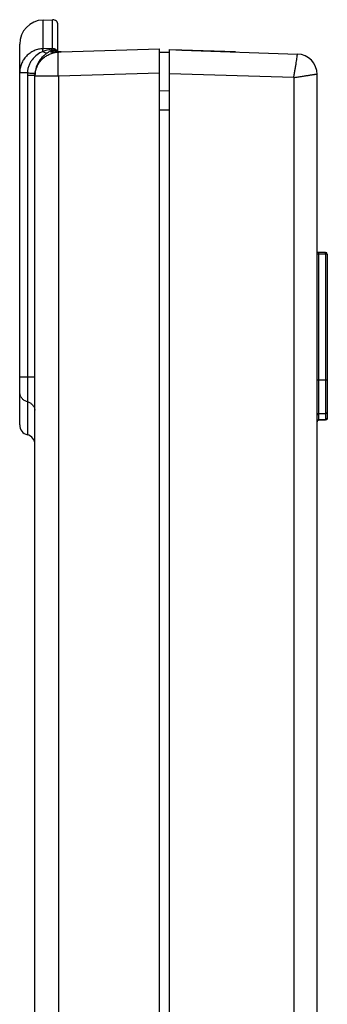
# Model space of a CAD drawing. Header units: inches. Extents: x 0 to 34, y 0 to 22.
# Tile 26 of 62: x 26.2 to 27.4, y 10.6 to 14.4. Entities that reach past the tile are written whole.
import ezdxf

# ---------------------------------------------------------------- set-up
doc = ezdxf.new("R2010")
doc.units = ezdxf.units.IN
doc.header["$LTSCALE"] = 1.87
doc.header["$MEASUREMENT"] = 0
doc.layers.get('0').update_dxf_attribs({"linetype": 'CONTINUOUS'})

msp = doc.modelspace()

# ---------------------------------------------------------------- linework, layer by layer
at = {"color": 7, "linetype": 'CONTINUOUS'}
for p, q in [((26.291, 14.4347), (26.3286, 14.436)), ((26.291, 14.3222), (26.291, 14.4347)), ((26.3286, 14.3234), (26.3286, 14.436)), ((26.3493, 14.3098), (26.3493, 14.4161)), ((26.1993, 12.8455), (26.1993, 14.3398)), ((26.3286, 14.3234), (26.291, 14.3222)), ((26.3226, 14.3146), (26.3264, 14.3186)), ((26.3226, 14.3076), (26.3226, 14.3146)), ((26.3256, 14.3081), (26.3226, 14.3076)), ((26.332, 14.3091), (26.3257, 14.3082)), ((26.3285, 14.3212), (26.3286, 14.3234)), ((26.3413, 14.3097), (26.332, 14.3091)), ((26.351, 14.3098), (26.351, 14.3082)), ((26.3622, 14.3098), (26.351, 14.3098)), ((26.3622, 14.3085), (26.351, 14.3082)), ((26.3622, 14.3098), (26.7473, 14.3214)), ((26.7473, 14.3201), (26.3622, 14.3085)), ((26.7473, 7.1217), (26.7473, 14.3214)), ((26.7873, 14.3067), (26.7473, 14.3067)), ((26.7873, 7.1231), (26.7873, 14.3184)), ((26.7873, 14.3184), (26.8353, 14.3169)), ((26.8304, 14.3161), (26.7873, 14.3174)), ((26.8352, 14.3159), (26.8304, 14.3161)), ((27.0462, 14.3096), (26.8352, 14.3159)), ((26.8353, 14.3169), (27.2891, 14.3011)), ((26.2294, 14.2274), (26.1993, 14.2274)), ((26.7473, 14.2262), (26.351, 14.2142)), ((27.2746, 14.2088), (26.7873, 14.2235)), ((26.2293, 14.2185), (26.2293, 13.0338)), ((26.2293, 14.2185), (26.2593, 14.2185)), ((26.2593, 7.3508), (26.2593, 14.2185)), ((26.351, 14.2142), (26.2593, 14.2142)), ((26.351, 14.2142), (26.351, 7.355)), ((27.2746, 14.2088), (27.2746, 7.3549)), ((27.3661, 14.2233), (27.3663, 14.2233)), ((27.3663, 7.2326), (27.3663, 14.2211)), ((26.7873, 14.1555), (26.7473, 14.1562)), ((26.7873, 14.0806), (26.7473, 14.0813)), ((27.3732, 13.5158), (27.3664, 13.5158)), ((27.3994, 13.5224), (27.3732, 13.5228)), ((27.3732, 13.5158), (27.3732, 13.5228)), ((27.3732, 12.8647), (27.3732, 13.5158)), ((27.3994, 13.5154), (27.3732, 13.5158)), ((27.3994, 13.5223), (27.3994, 13.5224)), ((27.3994, 13.5154), (27.3994, 13.5223)), ((27.3994, 13.5154), (27.3994, 12.8652)), ((27.4063, 13.5154), (27.3994, 13.5154)), ((27.4063, 13.5154), (27.4063, 12.8721)), ((26.1993, 13.0338), (26.2593, 13.0338)), ((26.2293, 13.0338), (26.2293, 12.9364)), ((27.3663, 13.0229), (27.4063, 13.0229)), ((26.2293, 12.9364), (26.2293, 12.8068)), ((27.3732, 12.8899), (27.3994, 12.8903)), ((27.3731, 12.8646), (27.3994, 12.8651)), ((27.3994, 12.8652), (27.3732, 12.8647)), ((27.3995, 12.8651), (27.3994, 12.8652))]:
    msp.add_line(p, q, dxfattribs=at)
for centre, radius, start, end in [((26.2943, 14.3398), 0.095, 92, 180), ((26.3293, 14.4161), 0.02, 0, 92), ((26.3694, 14.0781), 0.2465, 101.1242, 108.6599), ((26.3745, 14.2101), 0.1167, 119.2022, 124.676), ((26.3731, 14.2126), 0.1138, 116.3346, 119.2012), ((26.3709, 14.0706), 0.2542, 99.6164, 101.1373), ((26.3291, 14.2893), 0.0194, 90.3042, 109.5223), ((26.2826, 14.3555), 0.0573, 319.8766, 323.2345), ((26.3544, 14.2115), 0.0967, 97.7836, 103.5508), ((26.3293, 14.2957), 0.0201, 44.8373, 82.2015), ((26.3473, 14.1514), 0.1585, 91.0091, 92.1576), ((26.3543, 14.2124), 0.0958, 91.9936, 97.7852), ((26.3309, 14.3022), 0.0184, 24.5597, 42.9839), ((26.3473, 14.1493), 0.1606, 89.2973, 91.0071), ((26.3473, 14.1485), 0.1613, 88.6915, 89.2979), ((27.2863, 14.2211), 0.08, 0, 88), ((26.5037, 14.2185), 0.2744, 178.1386, 180.0004), ((26.3575, 14.2185), 0.0982, 176.3102, 180.003), ((27.3733, 13.5298), 0.007, 209.6667, 268.9999), ((27.3993, 13.5154), 0.007, 0, 89), ((27.3993, 12.8974), 0.00701, 271.0448, 280.9105), ((27.3993, 12.8721), 0.007, 271.152, 359.9838), ((26.2393, 12.8455), 0.04, 180, 255.5225), ((27.3733, 12.8576), 0.007, 91.1367, 179.657), ((26.2193, 12.768), 0.04, 0, 75.5225)]:
    msp.add_arc(centre, radius, start, end, dxfattribs=at)
for points, knots in [([(26.291, 14.3222), (26.2849, 14.322), (26.2728, 14.3205), (26.2554, 14.3147), (26.2394, 14.3057), (26.2255, 14.2938), (26.2141, 14.2794), (26.2056, 14.2632), (26.2005, 14.2456), (26.1993, 14.2335), (26.1993, 14.2274)], [0, 0, 0, 0, 0.125061, 0.250176, 0.375195, 0.500202, 0.625172, 0.750092, 0.875087, 1, 1, 1, 1]), ([(26.2905, 14.3117), (26.2824, 14.308), (26.2666, 14.2988), (26.2502, 14.2826), (26.2402, 14.2672), (26.2344, 14.2546), (26.2307, 14.2412), (26.2296, 14.232), (26.2294, 14.2274)], [0, 0, 0, 0, 0.244738, 0.495508, 0.621609, 0.74775, 0.873884, 1, 1, 1, 1]), ([(26.2593, 14.2142), (26.2593, 14.2194), (26.2602, 14.2299), (26.2641, 14.2451), (26.2705, 14.2595), (26.2792, 14.2726), (26.29, 14.2841), (26.3026, 14.2936), (26.3166, 14.301), (26.3267, 14.3043), (26.3318, 14.3055)], [0, 0, 0, 0, 0.124302, 0.248954, 0.373615, 0.498422, 0.623488, 0.748746, 0.874224, 1, 1, 1, 1]), ([(26.3081, 14.3061), (26.3052, 14.304), (26.2992, 14.2995), (26.2875, 14.2891), (26.2744, 14.2731), (26.2634, 14.2502), (26.26, 14.2333), (26.2595, 14.2248)], [0, 0, 0, 0, 0.110347, 0.228872, 0.479686, 0.738749, 1, 1, 1, 1]), ([(26.2905, 14.3117), (26.2905, 14.313), (26.2906, 14.3153), (26.2906, 14.3184), (26.2908, 14.3204), (26.2909, 14.3216), (26.2909, 14.322), (26.291, 14.3222)], [0, 0, 0, 0, 0.367727, 0.661309, 0.873555, 0.947696, 1, 1, 1, 1]), ([(26.2905, 14.3116), (26.2921, 14.3105), (26.2952, 14.3085), (26.2998, 14.3064), (26.3042, 14.3055), (26.3069, 14.3057), (26.3081, 14.3061)], [0, 0, 0, 0, 0.305819, 0.573477, 0.802644, 1, 1, 1, 1]), ([(26.3226, 14.3146), (26.3234, 14.3149), (26.3264, 14.3157), (26.3297, 14.3159), (26.332, 14.3156)], [0, 0, 0, 0, 0.24932, 1, 1, 1, 1]), ([(26.3285, 14.3212), (26.33, 14.3212), (26.3329, 14.321), (26.3372, 14.3198), (26.3412, 14.3178), (26.3434, 14.3158), (26.3444, 14.3148)], [0, 0, 0, 0, 0.251881, 0.50453, 0.754205, 1, 1, 1, 1]), ([(26.3286, 14.3234), (26.3301, 14.3234), (26.333, 14.3232), (26.3373, 14.3219), (26.3412, 14.3197), (26.3434, 14.3177), (26.3444, 14.3165)], [0, 0, 0, 0, 0.249312, 0.500402, 0.750687, 1, 1, 1, 1]), ([(26.3444, 14.3165), (26.3453, 14.3156), (26.3468, 14.3135), (26.3478, 14.3111), (26.3482, 14.3099)], [0, 0, 0, 0, 0.49971, 1, 1, 1, 1]), ([(26.351, 14.2142), (26.3507, 14.2198), (26.3505, 14.2282), (26.3504, 14.2392), (26.3502, 14.2497), (26.3499, 14.262), (26.3499, 14.2756), (26.35, 14.2857), (26.35, 14.2928), (26.3501, 14.2972), (26.3503, 14.3009), (26.3506, 14.304), (26.3508, 14.3063), (26.3509, 14.3076), (26.351, 14.3082)], [0, 0, 0, 0, 0.17868, 0.266415, 0.351983, 0.513986, 0.659784, 0.784825, 0.838253, 0.885092, 0.924994, 0.957652, 0.982767, 1, 1, 1, 1]), ([(27.2746, 14.2088), (27.2756, 14.2141), (27.277, 14.2219), (27.2788, 14.2324), (27.2802, 14.24), (27.2814, 14.2474), (27.283, 14.2566), (27.2847, 14.2673), (27.2864, 14.2788), (27.2877, 14.2883), (27.2885, 14.2948), (27.2889, 14.2988), (27.289, 14.3004), (27.289, 14.3011)], [0, 0, 0, 0, 0.172451, 0.257142, 0.339944, 0.420318, 0.497718, 0.641383, 0.766798, 0.870298, 0.948806, 0.977928, 1, 1, 1, 1]), ([(26.2294, 14.2274), (26.2315, 14.2273), (26.2355, 14.227), (26.2412, 14.2266), (26.2456, 14.2262), (26.2488, 14.2259), (26.2509, 14.2258), (26.2528, 14.2256), (26.2545, 14.2254), (26.256, 14.2253), (26.2572, 14.2252), (26.258, 14.2251), (26.2586, 14.225), (26.2589, 14.225), (26.2591, 14.2249), (26.2593, 14.2249), (26.2594, 14.2248), (26.2595, 14.2248), (26.2595, 14.2248)], [0, 0, 0, 0, 0.204691, 0.39631, 0.568596, 0.645773, 0.716364, 0.779948, 0.836105, 0.884418, 0.924557, 0.956335, 0.969035, 0.979581, 0.987954, 0.994139, 0.998132, 1, 1, 1, 1]), ([(27.2746, 14.2088), (27.2804, 14.2097), (27.289, 14.211), (27.3003, 14.2127), (27.311, 14.2144), (27.3234, 14.2163), (27.3351, 14.2182), (27.3434, 14.2195), (27.3488, 14.2203), (27.3535, 14.2211), (27.3575, 14.2218), (27.3608, 14.2223), (27.3633, 14.2227), (27.365, 14.223), (27.3658, 14.2232), (27.3661, 14.2233)], [0, 0, 0, 0, 0.189188, 0.281375, 0.370878, 0.538986, 0.687839, 0.753408, 0.812286, 0.863945, 0.907918, 0.943803, 0.971268, 0.990059, 1, 1, 1, 1]), ([(26.2293, 12.9364), (26.2251, 12.9375), (26.2169, 12.941), (26.2071, 12.95), (26.2008, 12.9616), (26.1993, 12.9703), (26.1993, 12.9746)], [0, 0, 0, 0, 0.251445, 0.501892, 0.751281, 1, 1, 1, 1]), ([(26.2293, 12.9364), (26.2331, 12.9354), (26.2386, 12.9331), (26.245, 12.9286), (26.2506, 12.9232), (26.2561, 12.915), (26.2583, 12.9075), (26.2589, 12.9037)], [0, 0, 0, 0, 0.250729, 0.376559, 0.501901, 0.751091, 1, 1, 1, 1]), ([(27.3732, 12.8899), (27.3723, 12.8899), (27.3705, 12.8895), (27.3682, 12.888), (27.3667, 12.8857), (27.3663, 12.8839), (27.3663, 12.883)], [0, 0, 0, 0, 0.251318, 0.502212, 0.751807, 1, 1, 1, 1]), ([(27.4063, 12.8721), (27.4063, 12.8712), (27.4059, 12.8694), (27.4044, 12.8671), (27.4021, 12.8656), (27.4003, 12.8652), (27.3994, 12.8652)], [0, 0, 0, 0, 0.24849, 0.49821, 0.748981, 1, 1, 1, 1]), ([(27.4063, 12.8972), (27.4063, 12.8965), (27.406, 12.8949), (27.4048, 12.8928), (27.4029, 12.8912), (27.4014, 12.8906), (27.4006, 12.8905)], [0, 0, 0, 0, 0.248044, 0.49766, 0.747993, 1, 1, 1, 1]), ([(27.3732, 12.8647), (27.372, 12.8646), (27.3696, 12.864), (27.3678, 12.8622), (27.3672, 12.8612)], [0, 0, 0, 0, 0.501191, 1, 1, 1, 1]), ([(27.3731, 12.8646), (27.3732, 12.8646), (27.3732, 12.8646), (27.3732, 12.8646), (27.3732, 12.8647)], [0, 0, 0, 0, 0.261643, 1, 1, 1, 1])]:
    msp.add_open_spline(points, degree=3, knots=knots, dxfattribs=at)

doc.saveas('drawing.dxf')
